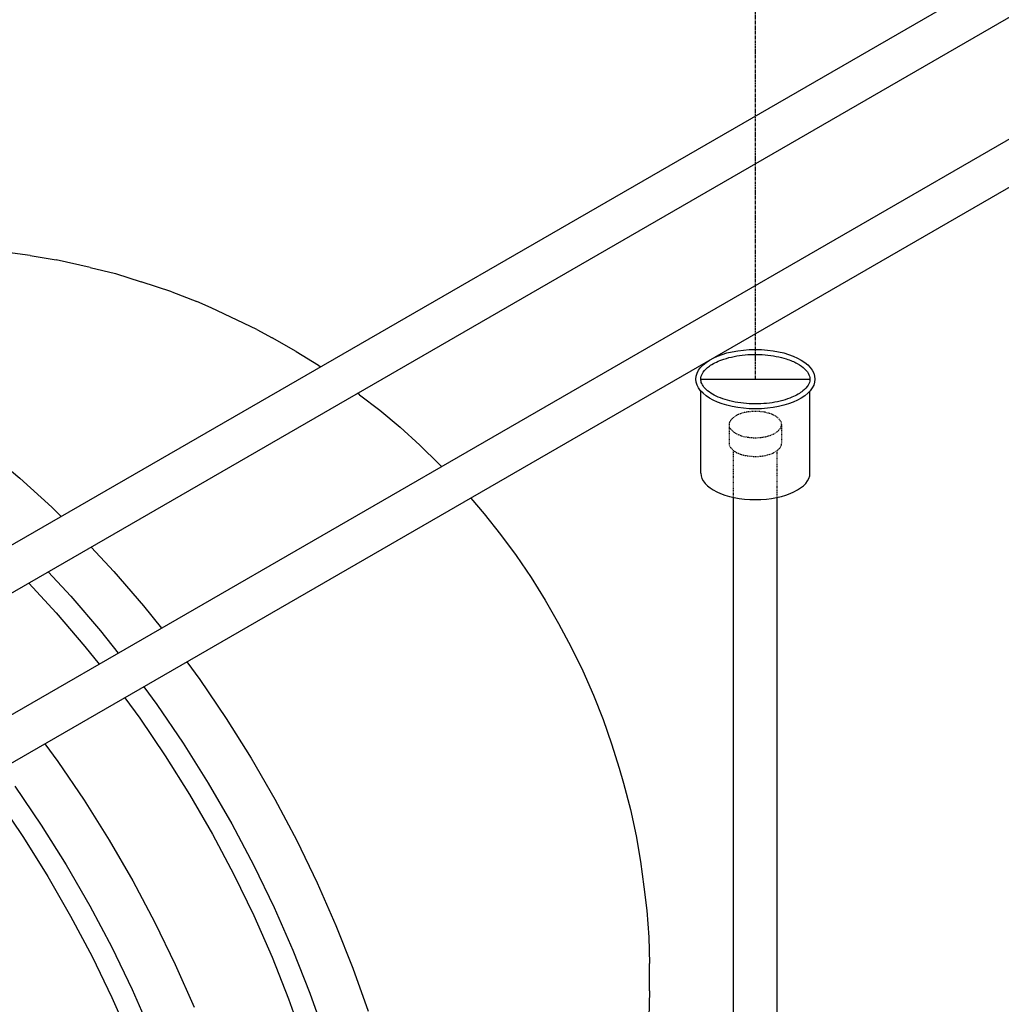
# Model space of a CAD drawing. Extents: x -15886 to -11493, y 1975 to 5059.
# Tile 40 of 47: x -13534 to -13372, y 2966 to 3128. Entities that reach past the tile are written whole.
import ezdxf

# ---------------------------------------------------------------- set-up
doc = ezdxf.new("R2010")
doc.units = 0
doc.header["$MEASUREMENT"] = 0
doc.linetypes.add('CENTER1', pattern=[0.6625, 0.5, -0.075, 0.0125, -0.075])
doc.linetypes.add('HIDDEN5', pattern=[0.05, 0.025, -0.025])
doc.layers.get('0').update_dxf_attribs({"linetype": 'CONTINUOUS'})
doc.layers.get('DEFPOINTS').update_dxf_attribs({"linetype": 'CONTINUOUS'})
for name, color, linetype in [('CENTERLINE', 3, 'CENTER1'), ('PIPING-PRODUCT-PREMIUM', 5, 'CONTINUOUS'), ('PIPING-PRODUCT-REGULAR', 4, 'CONTINUOUS'), ('RISERS', 3, 'CONTINUOUS')]:
    doc.layers.add(name, color=color, linetype=linetype)

# ---------------------------------------------------------------- blocks, each defined once
blk = doc.blocks.new('A$C72A74DBC')
at = {"color": 2}
for p, q in [((334.301, 272.426), (331.379, 272.818)), ((334.301, 272.426), (336.434, 272.082)), ((339.226, 271.45), (336.434, 272.082)), ((339.226, 271.45), (341.31, 270.946)), ((341.31, 270.946), (343.427, 270.27)), ((345.954, 269.446), (343.427, 270.27)), ((345.954, 269.446), (347.992, 268.642)), ((349.173, 268.122), (347.992, 268.642)), ((352.942, 266.34), (349.173, 268.122)), ((352.942, 266.34), (354.203, 265.658)), ((356.173, 264.527), (354.203, 265.658)), ((356.173, 264.527), (357.997, 263.407)), ((357.997, 263.407), (358.168, 263.29)), ((361.389, 260.978), (361.228, 261.099)), ((361.389, 260.978), (363.063, 259.706)), ((363.063, 259.706), (364.716, 258.325)), ((364.716, 258.325), (366.342, 256.84)), ((366.342, 256.84), (367.936, 255.257)), ((368.12, 255.065), (367.936, 255.257)), ((332.774, 254.695), (333.458, 254.123)), ((333.458, 254.123), (336.09, 251.721)), ((370.52, 252.482), (371.634, 251.184)), ((336.09, 251.721), (336.841, 250.975)), ((371.634, 251.184), (372.972, 249.497)), ((372.972, 249.497), (374.259, 247.745)), ((339.326, 248.452), (341.183, 246.452)), ((374.259, 247.745), (375.488, 245.935)), ((335.791, 246.411), (337.647, 244.411)), ((341.183, 246.452), (343.624, 243.606)), ((334.177, 245.479), (336.432, 243.049)), ((375.488, 245.935), (376.654, 244.073)), ((337.647, 244.411), (340.089, 241.565)), ((376.654, 244.073), (377.754, 242.168)), ((336.432, 243.049), (338.807, 240.281)), ((343.624, 243.606), (345.085, 241.766)), ((340.089, 241.565), (341.549, 239.725)), ((377.754, 242.168), (378.783, 240.227)), ((338.807, 240.281), (339.971, 238.814)), ((378.783, 240.227), (379.736, 238.258)), ((347.179, 239.005), (348.25, 237.547)), ((379.736, 238.258), (380.61, 236.268)), ((348.25, 237.547), (350.415, 234.357)), ((343.643, 236.964), (344.714, 235.505)), ((342.077, 236.06), (343.306, 234.387)), ((380.61, 236.268), (381.402, 234.265)), ((344.714, 235.505), (346.879, 232.316)), ((343.306, 234.387), (345.412, 231.285)), ((350.415, 234.357), (352.47, 231.078)), ((381.402, 234.265), (382.108, 232.257)), ((335.511, 232.269), (336.582, 230.811)), ((346.879, 232.316), (348.935, 229.037)), ((382.108, 232.257), (382.726, 230.252)), ((345.412, 231.285), (347.411, 228.096)), ((352.47, 231.078), (354.408, 227.722)), ((336.582, 230.811), (338.747, 227.621)), ((382.726, 230.252), (383.081, 229.026)), ((333.047, 228.769), (335.212, 225.58)), ((348.935, 229.037), (350.872, 225.681)), ((383.081, 229.026), (383.654, 226.855)), ((331.638, 227.651), (333.744, 224.549)), ((338.747, 227.621), (340.803, 224.342)), ((347.411, 228.096), (349.295, 224.831)), ((354.408, 227.722), (356.22, 224.302)), ((383.654, 226.855), (384.127, 224.703)), ((335.212, 225.58), (337.267, 222.301)), ((350.872, 225.681), (352.685, 222.261)), ((333.744, 224.549), (335.744, 221.36)), ((349.295, 224.831), (351.058, 221.505)), ((384.127, 224.703), (384.496, 222.581)), ((340.803, 224.342), (342.741, 220.986)), ((356.22, 224.302), (357.9, 220.832)), ((337.267, 222.301), (339.205, 218.945)), ((352.685, 222.261), (354.364, 218.791)), ((384.496, 222.581), (384.761, 220.496)), ((335.744, 221.36), (337.628, 218.095)), ((351.058, 221.505), (352.692, 218.13)), ((342.741, 220.986), (344.553, 217.566)), ((357.9, 220.832), (359.44, 217.326)), ((384.761, 220.496), (384.998, 218.541)), ((339.205, 218.945), (341.017, 215.525)), ((354.364, 218.791), (355.904, 215.285)), ((337.628, 218.095), (339.391, 214.769)), ((352.692, 218.13), (354.19, 214.72)), ((384.998, 218.541), (385.169, 216.344)), ((344.553, 217.566), (346.232, 214.096)), ((359.44, 217.326), (360.835, 213.797)), ((385.169, 216.344), (385.227, 214.204)), ((341.017, 215.525), (342.697, 212.055)), ((339.391, 214.769), (341.024, 211.394)), ((354.19, 214.72), (355.546, 211.288)), ((355.904, 215.285), (357.299, 211.756)), ((346.232, 214.096), (347.773, 210.59)), ((385.222, 211.933), (385.227, 214.204)), ((360.835, 213.797), (362.079, 210.26)), ((342.697, 212.055), (344.237, 208.549)), ((357.299, 211.756), (358.543, 208.218)), ((385.222, 211.933), (385.161, 209.719)), ((341.024, 211.394), (342.522, 207.984)), ((355.546, 211.288), (356.756, 207.847))]:
    blk.add_line(p, q, dxfattribs=at)

msp = doc.modelspace()

# ---------------------------------------------------------------- linework, layer by layer
at = {"layer": 'CENTERLINE', "color": 3, "linetype": 'CENTER1'}
msp.add_line((-13412.9, 3068.74, 0), (-13412.9, 3236.84, 0), dxfattribs=at)
at = {"layer": 'DEFPOINTS'}
msp.add_line((-13421.88, 3068.74, 0), (-13403.92, 3068.74, 0), dxfattribs=at)
at = {"layer": 'PIPING-PRODUCT-PREMIUM'}
for p, q in [((-13887.29, 2810.25, 0), (-12676.12, 3509.52, 0)), ((-13883.85, 2804.3, 0), (-12672.69, 3503.56, 0))]:
    msp.add_line(p, q, dxfattribs=at)
at = {"layer": 'PIPING-PRODUCT-REGULAR'}
for p, q in [((-13554.1, 3030.55, 0), (-12682.51, 3533.84, 0)), ((-13555.63, 3021.76, 0), (-12679.3, 3527.76, 0))]:
    msp.add_line(p, q, dxfattribs=at)
at = {"layer": 'RISERS', "linetype": 'Continuous'}
for p, q in [((-13421.88, 3053.28, 0), (-13421.88, 3066.78, 0)), ((-13403.92, 3053.28, 0), (-13403.92, 3066.78, 0)), ((-13416.5, 2857.1, 0), (-13416.5, 3049.29, 0)), ((-13409.3, 2857.12, 0), (-13409.3, 3049.29, 0))]:
    msp.add_line(p, q, dxfattribs=at)
at = {"layer": 'RISERS', "color": 7, "linetype": 'HIDDEN5'}
for p, q in [((-13417.23, 3061.25, 0), (-13417.22, 3058.17, 0)), ((-13408.59, 3061.27, 0), (-13408.58, 3058.19, 0)), ((-13416.5, 3049.29, 0), (-13416.5, 3057.05, 0)), ((-13409.3, 3049.24, 0), (-13409.3, 3057.02, 0))]:
    msp.add_line(p, q, dxfattribs=at)
at = {"layer": 'RISERS', "color": 7, "linetype": 'HIDDEN5', "elevation": 0}
msp.add_lwpolyline([(-13412.91, 3063.42, 0.05), (-13414.66, 3063.25, 0.06), (-13415.97, 3062.78, 0.1), (-13416.96, 3061.99, 0.17), (-13417.23, 3061.25, 0.17), (-13416.96, 3060.53, 0.1), (-13415.96, 3059.74, 0.06), (-13414.65, 3059.27, 0.05), (-13412.9, 3059.1, 0.05), (-13411.16, 3059.28, 0.06), (-13409.84, 3059.75, 0.1), (-13408.86, 3060.55, 0.17), (-13408.59, 3061.27, 0.17), (-13408.86, 3062.01, 0.1), (-13409.85, 3062.8, 0.06), (-13411.17, 3063.26, 0.05)], format="xyb", close=True, dxfattribs=at)
msp.add_lwpolyline([(-13417.22, 3058.17, 0.17), (-13416.95, 3057.45, 0.1), (-13415.96, 3056.64, 0.06), (-13414.64, 3056.2, 0.05), (-13412.9, 3056.02, 0.05), (-13411.15, 3056.2, 0.06), (-13409.84, 3056.66, 0.1), (-13408.85, 3057.47, 0.17), (-13408.58, 3058.19, 0.17)], format="xyb", dxfattribs=at)
at = {"layer": 'RISERS'}
msp.add_ellipse((-13412.9, 3068.74, 0), major_axis=(-9.79, 0), ratio=0.499687, dxfattribs=at)
msp.add_ellipse((-13412.9, 3053.28, 0), major_axis=(8.98, 0), ratio=0.485856, start_param=3.141593, end_param=6.283185, dxfattribs=at)
msp.add_open_spline([(-13421.88, 3068.74, 0), (-13421.88, 3068.5, 0), (-13421.83, 3068.26, 0), (-13421.6, 3067.76, 0), (-13421.43, 3067.5, 0), (-13420.94, 3066.97, 0), (-13420.62, 3066.7, 0), (-13419.52, 3065.98, 0), (-13418.58, 3065.57, 0), (-13416.4, 3064.95, 0), (-13415.17, 3064.76, 0), (-13412.64, 3064.62, 0), (-13411.35, 3064.68, 0), (-13408.93, 3065.05, 0), (-13407.81, 3065.36, 0), (-13406.16, 3066.07, 0), (-13405.55, 3066.42, 0), (-13404.7, 3067.11, 0), (-13404.42, 3067.43, 0), (-13404.04, 3068.04, 0), (-13403.95, 3068.33, 0), (-13403.91, 3068.89, 0), (-13403.95, 3069.17, 0), (-13404.22, 3069.77, 0), (-13404.44, 3070.09, 0), (-13405.1, 3070.71, 0), (-13405.52, 3071.02, 0), (-13406.55, 3071.59, 0), (-13407.15, 3071.85, 0), (-13408.85, 3072.4, 0), (-13410.05, 3072.64, 0), (-13412.54, 3072.85, 0), (-13413.83, 3072.83, 0), (-13416.29, 3072.54, 0), (-13417.45, 3072.27, 0), (-13419.24, 3071.61, 0), (-13419.93, 3071.25, 0), (-13420.9, 3070.56, 0), (-13421.23, 3070.22, 0), (-13421.69, 3069.58, 0), (-13421.81, 3069.27, 0), (-13421.87, 3068.9, 0), (-13421.88, 3068.82, 0), (-13421.88, 3068.74, 0)], degree=3, knots=[0, 0, 0, 0, 0.217112, 0.217112, 0.434225, 0.434225, 0.651337, 0.651337, 1.057335, 1.057335, 1.463333, 1.463333, 1.869331, 1.869331, 2.275329, 2.275329, 2.587137, 2.587137, 2.845189, 2.845189, 3.103241, 3.103241, 3.361294, 3.361294, 3.619346, 3.619346, 3.877398, 3.877398, 4.13545, 4.13545, 4.540089, 4.540089, 4.944729, 4.944729, 5.349368, 5.349368, 5.675074, 5.675074, 5.942396, 5.942396, 6.209717, 6.209717, 6.283185, 6.283185, 6.283185, 6.283185], dxfattribs=at)

# ---------------------------------------------------------------- block references
at = {"xscale": 2, "yscale": 2, "zscale": 2}
msp.add_blockref('A$C72A74DBC', (-14200.76, 2544.21, 0), dxfattribs=at)

doc.saveas('drawing.dxf')
